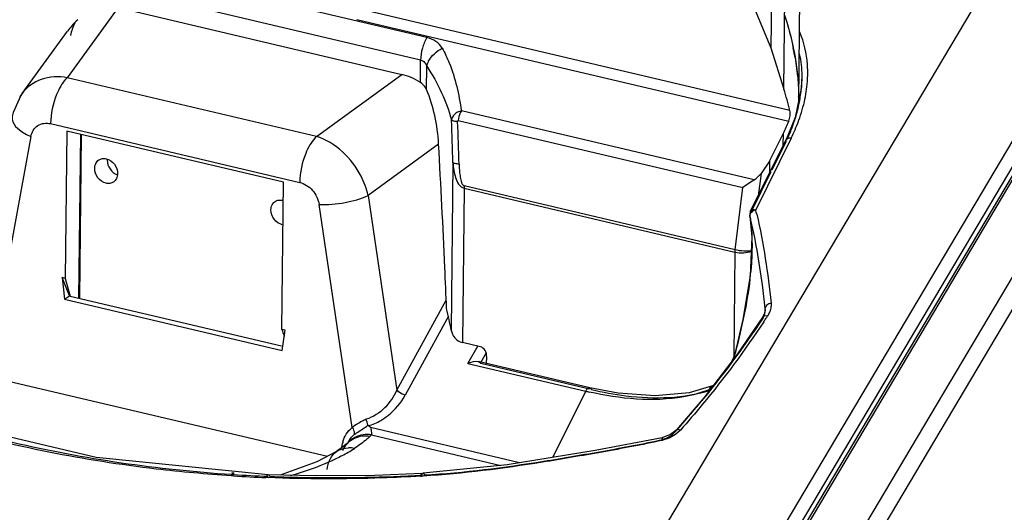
# Model space of a CAD drawing. Header units: inches. Extents: x 0 to 17, y 0 to 11.
# Tile 82 of 104: x 10.517 to 11.014, y 3.559 to 3.808. Entities that reach past the tile are written whole.
import ezdxf

# ---------------------------------------------------------------- set-up
doc = ezdxf.new("R2010")
doc.units = ezdxf.units.IN
doc.header["$LTSCALE"] = 0.935
doc.header["$MEASUREMENT"] = 0
doc.layers.add('1', color=7, linetype='CONTINUOUS')
doc.layers.add('2', color=7, linetype='CONTINUOUS')

msp = doc.modelspace()

# ---------------------------------------------------------------- linework, layer by layer
at = {"layer": '1', "color": 7, "linetype": 'Continuous'}
for p, q in [((10.9120085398, 3.9433074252), (10.9101054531, 3.7664892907)), ((10.9027230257, 3.7726592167), (10.9044207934, 3.930391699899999)), ((10.7223528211, 3.7987306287), (10.5602200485, 3.836995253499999)), ((10.8965675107, 3.831037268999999), (10.8961645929, 3.7936038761)), ((10.7192666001, 3.787354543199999), (10.557133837, 3.8256191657)), ((10.8854374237, 3.8193540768), (10.8961645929, 3.7936038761)), ((10.566521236, 3.8138739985), (10.7096749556, 3.780088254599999)), ((10.9057583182, 3.761821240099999), (10.6922919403, 3.812202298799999)), ((10.6869981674, 3.8078742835), (10.9051973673, 3.7563762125)), ((10.8961645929, 3.7936038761), (10.9027230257, 3.7726592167)), ((10.7191445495, 3.776015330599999), (10.7192666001, 3.787354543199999)), ((10.9083850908, 3.788657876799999), (10.9096751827, 3.779030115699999)), ((10.722293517, 3.7723292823), (10.722421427, 3.7842128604)), ((10.8877280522, 3.7267978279), (10.7398309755, 3.761703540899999)), ((10.738280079, 3.756765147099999), (10.8819742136, 3.7228513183)), ((10.8955478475, 3.7363046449), (10.9024824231, 3.750305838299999)), ((10.9024164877, 3.7441800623), (10.9024824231, 3.750305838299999)), ((10.735594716, 3.7353597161), (10.7346841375, 3.6507616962)), ((10.8955478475, 3.7363046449), (10.8911782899, 3.7300181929)), ((10.8955478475, 3.7363046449), (10.8954819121, 3.730178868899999)), ((10.8877280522, 3.7267978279), (10.8819742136, 3.7228513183)), ((10.8911782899, 3.7300181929), (10.8897681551, 3.7186425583)), ((10.7411759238, 3.7225724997), (10.7403362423, 3.644558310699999)), ((10.7411759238, 3.7225724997), (10.8780079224, 3.6902782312)), ((10.8780771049, 3.6914131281), (10.7412451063, 3.7237073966)), ((10.8780771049, 3.6914131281), (10.8819742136, 3.7228513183)), ((10.8780079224, 3.6902782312), (10.8774406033, 3.6375710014)), ((10.7494384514, 3.6424100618), (10.7403362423, 3.644558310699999)), ((10.7525154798, 3.6339519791), (10.7526408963, 3.637138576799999))]:
    msp.add_line(p, q, dxfattribs=at)
for centre, radius, start, end in [((10.5709616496, 3.7800191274), 0.03725224, 138.4586295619, 143.9561381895), ((10.572232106, 3.778889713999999), 0.0389521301, 132.1732362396, 138.4544766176), ((10.763978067, 3.7637541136), 0.1465386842, 9.7847190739, 11.819264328), ((8.1137806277, 3.659727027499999), 2.6229031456, 1.6524165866, 2.1229845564), ((8.189731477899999, 3.657882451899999), 2.550122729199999, 1.7275024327, 2.2128285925), ((10.5673300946, 3.736676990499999), 0.0063839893, 174.8798929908, 179.3965546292), ((10.5681355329, 3.735333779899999), 0.0063071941, 250.3424729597, 251.3386267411), ((10.7528366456, 3.7224312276), 0.0116615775, 173.7173306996, 179.3058833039), ((10.8896686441, 3.6901369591), 0.0116615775, 173.7173306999, 179.3058833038), ((10.8841046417, 3.695040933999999), 0.0047045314, 297.0188192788, 298.2110442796), ((10.8851237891, 3.6961456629), 0.0053868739, 281.9954367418, 282.9235860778), ((10.6011564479, 3.6279006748), 0.1354713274, 9.7153462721, 14.4336988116)]:
    msp.add_arc(centre, radius, start, end, dxfattribs=at)
for centre, major_axis, ratio, start_param, end_param in [((10.7086593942, 3.750768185), (-0.016636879, 0.0267765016), 0.8168730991, -1.041720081, -0.6872217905), ((10.8316975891, 3.7977850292), (-0.0628517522, 0.1023639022), 0.4517970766, -2.1867701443, -2.0801834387), ((10.8312948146, 3.7603649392), (0.071261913, 0.0474355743), 0.71714938, -0.8929419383, -0.8054092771), ((10.8860847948, 3.7318271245), (0.0056940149, 0.0050969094), 0.6599216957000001, -1.853253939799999, -1.22521963), ((10.7492364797, 3.637909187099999), (-0.0008581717, 0.0045290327), 0.7284668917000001, -1.8773205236, -0.3137528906)]:
    msp.add_ellipse(centre, major_axis=major_axis, ratio=ratio, start_param=start_param, end_param=end_param, dxfattribs=at)
for points, knots in [([(10.903125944, 3.810092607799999), (10.9035554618, 3.808720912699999), (10.9051773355, 3.8033330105), (10.9065530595, 3.7978696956), (10.9074099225, 3.7937689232)], [0, 0, 0, 0, 0.2554549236, 1, 1, 1, 1]), ([(10.9031263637, 3.8100912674), (10.9053118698, 3.8031117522), (10.9087709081, 3.789457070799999), (10.9102014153, 3.775386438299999), (10.9101287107, 3.768649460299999)], [0, 0, 0, 0, 0.520508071, 1, 1, 1, 1]), ([(10.7223528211, 3.7987306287), (10.721357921, 3.7970531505), (10.7198960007, 3.793318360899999), (10.7192882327, 3.789363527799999), (10.7192666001, 3.787354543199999)], [0, 0, 0, 0, 0.4925774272, 1, 1, 1, 1]), ([(10.7301274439, 3.793343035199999), (10.7293614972, 3.7946674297), (10.7270522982, 3.797076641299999), (10.7240012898, 3.798357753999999), (10.7223528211, 3.7987306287)], [0, 0, 0, 0, 0.4751275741, 1, 1, 1, 1]), ([(10.722421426, 3.784212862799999), (10.7225826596, 3.7850885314), (10.7239768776, 3.788953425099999), (10.7273055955, 3.7919006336), (10.7301274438, 3.793343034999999)], [0, 0, 0, 0, 0.2193338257, 1, 1, 1, 1]), ([(10.7301274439, 3.793343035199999), (10.731483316, 3.7909323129), (10.7362611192, 3.780901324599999), (10.7385455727, 3.7699100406), (10.7398309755, 3.761703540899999)], [0, 0, 0, 0, 0.2497971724, 1, 1, 1, 1]), ([(10.7192666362, 3.7873545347), (10.7200034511, 3.7871781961), (10.7213732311, 3.7862913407), (10.7221377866, 3.7849285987), (10.722421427, 3.7842128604)], [0, 0, 0, 0, 0.4959838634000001, 1, 1, 1, 1]), ([(10.7224162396, 3.7842119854), (10.7251744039, 3.7799278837), (10.7301400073, 3.7711594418), (10.7336141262, 3.761673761), (10.7348817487, 3.756892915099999)], [0, 0, 0, 0, 0.5074268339, 1, 1, 1, 1]), ([(10.7222658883, 3.772380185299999), (10.7221086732, 3.772736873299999), (10.7213566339, 3.774162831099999), (10.7201721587, 3.775357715), (10.7191445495, 3.776015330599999)], [0, 0, 0, 0, 0.2421388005, 1, 1, 1, 1]), ([(10.9096751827, 3.779030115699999), (10.9097573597, 3.778152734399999), (10.9100406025, 3.7746999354), (10.9101570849, 3.7712323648), (10.9101290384, 3.7686493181)], [0, 0, 0, 0, 0.2543632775, 1, 1, 1, 1]), ([(10.728340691, 3.7448267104), (10.728066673, 3.749699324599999), (10.7267908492, 3.759084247), (10.7241060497, 3.768209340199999), (10.7222658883, 3.772380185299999)], [0, 0, 0, 0, 0.5170339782, 1, 1, 1, 1]), ([(10.7398310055, 3.7617034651), (10.7391684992, 3.761565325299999), (10.7379320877, 3.7610579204), (10.7358985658, 3.759739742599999), (10.7349040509, 3.758009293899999), (10.7348801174, 3.756892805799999)], [0, 0, 0, 0, 0.2784615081, 0.540497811, 1, 1, 1, 1]), ([(10.7398309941, 3.761703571), (10.7396235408, 3.761352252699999), (10.7388472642, 3.759800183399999), (10.738412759, 3.7580831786), (10.738280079, 3.756765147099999)], [0, 0, 0, 0, 0.2354702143, 1, 1, 1, 1]), ([(10.9051973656, 3.7563762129), (10.9055572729, 3.757276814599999), (10.9059068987, 3.759097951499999), (10.9059660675, 3.7609764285), (10.9057583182, 3.761821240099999)], [0, 0, 0, 0, 0.5271419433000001, 1, 1, 1, 1]), ([(10.7348801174, 3.756892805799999), (10.7350019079, 3.7568054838), (10.7353700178, 3.756676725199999), (10.7363878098, 3.756451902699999), (10.7372886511, 3.7563862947), (10.7379524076, 3.756346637)], [0, 0, 0, 0, 0.1432051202, 0.3645884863, 1, 1, 1, 1]), ([(10.738280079, 3.756765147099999), (10.7381863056, 3.756787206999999), (10.7379325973, 3.7567046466), (10.7379351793, 3.7564559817), (10.7379523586, 3.7563466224)], [0, 0, 0, 0, 0.4653023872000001, 1, 1, 1, 1]), ([(10.7323518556, 3.661668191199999), (10.7320758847, 3.6686103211), (10.7309109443, 3.696337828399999), (10.7295088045, 3.724055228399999), (10.7283406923, 3.7448267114)], [0, 0, 0, 0, 0.2503471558, 1, 1, 1, 1]), ([(10.5546267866, 3.7326238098), (10.5546359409, 3.7334742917), (10.5549707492, 3.735137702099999), (10.556093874, 3.736445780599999), (10.5567496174, 3.736872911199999)], [0, 0, 0, 0, 0.5208024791, 1, 1, 1, 1]), ([(10.5567496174, 3.736872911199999), (10.5572712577, 3.737212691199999), (10.5585172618, 3.737673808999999), (10.5598325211, 3.737588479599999), (10.5604748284, 3.737436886)], [0, 0, 0, 0, 0.4854145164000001, 1, 1, 1, 1]), ([(10.5604748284, 3.737436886), (10.562072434, 3.7370598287), (10.5649965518, 3.7349416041), (10.5662079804, 3.7315760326), (10.5661898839, 3.729894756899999)], [0, 0, 0, 0, 0.4939999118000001, 1, 1, 1, 1]), ([(10.5609464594, 3.7367442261), (10.5609296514, 3.735182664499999), (10.5619875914, 3.7320352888), (10.5645549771, 3.729915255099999), (10.5660138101, 3.729394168)], [0, 0, 0, 0, 0.5020167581, 1, 1, 1, 1]), ([(10.735594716, 3.7353597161), (10.7356812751, 3.734101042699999), (10.7359457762, 3.731601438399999), (10.7367765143, 3.727937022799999), (10.738143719, 3.7246150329), (10.7400581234, 3.722796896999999), (10.7411759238, 3.7225724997)], [0, 0, 0, 0, 0.2588776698, 0.5154653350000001, 0.7660620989, 1, 1, 1, 1]), ([(10.7386952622, 3.734758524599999), (10.7380065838, 3.7347990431), (10.7370793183, 3.734874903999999), (10.73605439, 3.7351202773), (10.7356977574, 3.735264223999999), (10.7355947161, 3.735359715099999)], [0, 0, 0, 0, 0.6499865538, 0.8676366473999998, 1, 1, 1, 1]), ([(10.5603418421, 3.725081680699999), (10.5587442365, 3.725458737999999), (10.5558201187, 3.727576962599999), (10.5546086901, 3.7309425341), (10.5546267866, 3.7326238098)], [0, 0, 0, 0, 0.4939999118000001, 1, 1, 1, 1]), ([(10.7386952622, 3.734758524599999), (10.7387255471, 3.733785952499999), (10.738818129, 3.7318365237), (10.7390987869, 3.728923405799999), (10.7395533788, 3.726494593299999), (10.7401549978, 3.724687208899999), (10.7408088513, 3.723853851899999), (10.7412451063, 3.7237073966)], [0, 0, 0, 0, 0.2507269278, 0.5024173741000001, 0.7551273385, 0.8814235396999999, 1, 1, 1, 1]), ([(10.5640670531, 3.7256456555), (10.5635454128, 3.7253058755), (10.5622994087, 3.724844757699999), (10.5609841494, 3.724930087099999), (10.5603418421, 3.725081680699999)], [0, 0, 0, 0, 0.4854145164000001, 1, 1, 1, 1]), ([(10.5661898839, 3.729894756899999), (10.5661807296, 3.729044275), (10.5658459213, 3.727380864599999), (10.5647227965, 3.7260727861), (10.5640670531, 3.7256456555)], [0, 0, 0, 0, 0.5208024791, 1, 1, 1, 1]), ([(10.6436694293, 3.711608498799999), (10.643678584, 3.7124590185), (10.6440134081, 3.7141224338), (10.6451365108, 3.715430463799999), (10.6457921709, 3.715857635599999)], [0, 0, 0, 0, 0.5208286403, 1, 1, 1, 1]), ([(10.6457921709, 3.715857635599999), (10.6463546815, 3.7162241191), (10.6477199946, 3.7167007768), (10.6491424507, 3.7165407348), (10.6498303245, 3.716338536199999)], [0, 0, 0, 0, 0.4835728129, 1, 1, 1, 1]), ([(10.6493844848, 3.704066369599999), (10.6477868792, 3.7044434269), (10.6448627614, 3.706561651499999), (10.6436513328, 3.7099272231), (10.6436694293, 3.711608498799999)], [0, 0, 0, 0, 0.4939999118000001, 1, 1, 1, 1]), ([(10.8780079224, 3.6902782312), (10.8794498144, 3.689937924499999), (10.8822517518, 3.689783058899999), (10.885081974, 3.6902582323), (10.8862418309, 3.690849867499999)], [0, 0, 0, 0, 0.5322375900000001, 1, 1, 1, 1]), ([(10.8862433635, 3.690876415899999), (10.8850193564, 3.6906161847), (10.8822370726, 3.690665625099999), (10.8795200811, 3.691045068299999), (10.8780771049, 3.6914131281)], [0, 0, 0, 0, 0.4566121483, 1, 1, 1, 1]), ([(10.7346848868, 3.650761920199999), (10.7349267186, 3.649350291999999), (10.7361201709, 3.646474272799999), (10.7388766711, 3.6449027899), (10.7403362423, 3.644558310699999)], [0, 0, 0, 0, 0.4884922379, 1, 1, 1, 1])]:
    msp.add_open_spline(points, degree=3, knots=knots, dxfattribs=at)
at = {"layer": '2', "color": 7, "linetype": 'Continuous'}
for p, q in [((11.1773036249, 4.115707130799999), (10.4976160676, 2.969744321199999)), ((10.5549103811, 2.9652821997), (11.2346091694, 4.1112639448)), ((10.5617100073, 2.9636885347), (11.2417680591, 4.110277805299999)), ((10.5651069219, 2.962886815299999), (11.2447944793, 4.1088496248)), ((11.2423586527, 4.1071566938), (10.5626710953, 2.9611938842)), ((11.270209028, 4.102851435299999), (10.5905214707, 2.956888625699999)), ((10.5974063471, 2.951825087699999), (11.2770939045, 4.097787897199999)), ((10.566521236, 3.8138739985), (10.5407630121, 3.7784296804)), ((10.5179205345, 3.7703994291), (10.5408410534, 3.8019389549)), ((10.6665872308, 3.7487334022), (10.7096749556, 3.780088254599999)), ((10.6665872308, 3.7487334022), (10.5407630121, 3.7784296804)), ((10.9117750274, 3.779442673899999), (10.9115861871, 3.773752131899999)), ((10.9117943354, 3.7794412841), (10.9118002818, 3.777720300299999)), ((10.9115861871, 3.773752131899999), (10.9084374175, 3.7583077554)), ((10.5323490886, 3.755196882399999), (10.6581733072, 3.7255006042)), ((10.9084374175, 3.7583077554), (10.9038943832, 3.7471617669)), ((10.5405551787, 3.7513958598), (10.5397540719, 3.676968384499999)), ((10.6499271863, 3.725582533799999), (10.5405551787, 3.7513958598)), ((10.5223702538, 3.7486682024), (10.5032888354, 3.644346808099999)), ((10.5473957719, 3.749781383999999), (10.5465053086, 3.667052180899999)), ((10.54776727, 3.749693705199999), (10.5468768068, 3.666964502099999)), ((10.8859510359, 3.7109356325), (10.9038937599, 3.747162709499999)), ((10.9064584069, 3.7479054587), (10.8885189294, 3.7116849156)), ((10.8967810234, 3.731799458), (10.9038620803, 3.7460964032)), ((10.9038620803, 3.7460964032), (10.9038914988, 3.7471581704)), ((10.728340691, 3.7448267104), (10.6926887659, 3.7188828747)), ((10.8863506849, 3.710740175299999), (10.8963529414, 3.730935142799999)), ((10.6491260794, 3.6511550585), (10.6499271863, 3.725582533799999)), ((10.6926887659, 3.7188828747), (10.7073067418, 3.6204294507)), ((10.6847095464, 3.601506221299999), (10.6679613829, 3.714306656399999)), ((10.8859226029, 3.709875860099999), (10.8859509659, 3.7109356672)), ((10.8874702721, 3.711239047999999), (10.8885189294, 3.7116849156)), ((10.8876860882, 3.711750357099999), (10.8885189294, 3.7116849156)), ((10.885584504, 3.708620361), (10.88558286, 3.708631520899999)), ((10.8856155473, 3.7084693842), (10.885584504, 3.708620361)), ((10.5397540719, 3.676968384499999), (10.538107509, 3.677356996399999)), ((10.5418569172, 3.6680710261), (10.538107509, 3.677356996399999)), ((10.538107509, 3.677356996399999), (10.5393644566, 3.666521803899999)), ((10.5397540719, 3.676968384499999), (10.5421790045, 3.6680341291)), ((10.5393644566, 3.666521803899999), (10.5418569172, 3.6680710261)), ((10.5393644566, 3.666521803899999), (10.6492894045, 3.640577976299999)), ((10.5422246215, 3.668062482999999), (10.6489119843, 3.6428827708)), ((10.7073067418, 3.6204294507), (10.7321720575, 3.6658883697)), ((10.8933464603, 3.660865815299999), (10.8930037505, 3.6593048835)), ((10.8933634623, 3.6614627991), (10.893342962, 3.6619798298)), ((10.8933439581, 3.660844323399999), (10.8933452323, 3.6608630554)), ((10.8933452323, 3.6608630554), (10.8933634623, 3.6614627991)), ((10.893354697, 3.661300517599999), (10.8933464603, 3.660865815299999)), ((10.733270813, 3.657860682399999), (10.711425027, 3.6179220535)), ((10.8921347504, 3.6575928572), (10.8920410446, 3.656551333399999)), ((10.8930037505, 3.6593048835), (10.8921342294, 3.6575930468)), ((10.892135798, 3.6575944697), (10.8921347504, 3.6575928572)), ((10.8929919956, 3.658067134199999), (10.892135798, 3.6575944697)), ((10.8944607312, 3.657932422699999), (10.8929919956, 3.658067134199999)), ((10.8954630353, 3.6597753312), (10.894460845, 3.6579324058)), ((10.6507726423, 3.6507664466), (10.6491260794, 3.6511550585)), ((10.6492894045, 3.640577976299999), (10.6507726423, 3.6507664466)), ((10.7431058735, 3.6339784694), (10.7483187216, 3.643053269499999)), ((10.7522998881, 3.6392891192), (10.7494371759, 3.634305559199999)), ((10.8782739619, 3.639677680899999), (10.8770610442, 3.6359022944)), ((10.8780553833, 3.6395489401), (10.8780541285, 3.639544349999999)), ((10.8782739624, 3.639677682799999), (10.8780553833, 3.6395489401)), ((10.7431058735, 3.6339784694), (10.8026616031, 3.6199224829)), ((10.8047285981, 3.621628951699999), (10.74838036, 3.634927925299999)), ((10.8045671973, 3.6210486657), (10.7495985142, 3.634022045)), ((10.5081373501, 3.625757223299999), (10.6721386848, 3.587050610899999)), ((10.8047285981, 3.621628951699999), (10.8047064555, 3.6216338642)), ((10.8055324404, 3.6208208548), (10.8047285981, 3.621628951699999)), ((10.8667572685, 3.6226768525), (10.8667630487, 3.6226791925)), ((10.8670516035, 3.622850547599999), (10.8667614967, 3.6226805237)), ((10.8026616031, 3.6199224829), (10.7858477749, 3.5864505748)), ((10.5553093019, 3.586486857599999), (10.4678055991, 3.6070964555)), ((10.6939544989, 3.6015514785), (10.6928196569, 3.6025165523)), ((10.7692584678, 3.5837786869), (10.6939544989, 3.6015514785)), ((10.6944692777, 3.597854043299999), (10.7597830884, 3.582439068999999)), ((10.844743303, 3.596262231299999), (10.8415697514, 3.5951920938)), ((10.841740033, 3.5955473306), (10.8443034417, 3.5967031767)), ((10.8479582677, 3.598061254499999), (10.844743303, 3.596262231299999)), ((10.8464478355, 3.5981271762), (10.848322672, 3.5999460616)), ((10.8504617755, 3.600274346), (10.8479582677, 3.598061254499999)), ((10.8483227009, 3.599946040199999), (10.8484958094, 3.600403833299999)), ((10.6820824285, 3.5934578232), (10.6786347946, 3.5907514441)), ((10.6794449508, 3.591582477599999), (10.679781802, 3.593550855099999)), ((10.6828784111, 3.594183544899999), (10.6820824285, 3.5934578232)), ((10.6832692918, 3.5945622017), (10.6828478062, 3.594156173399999)), ((10.6828478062, 3.594156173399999), (10.6828780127, 3.594184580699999)), ((10.6836808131, 3.594947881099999), (10.6832693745, 3.594562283)), ((10.6422428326, 3.577710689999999), (10.5553093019, 3.586486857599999)), ((10.6786347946, 3.5907514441), (10.6769884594, 3.5896337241)), ((10.6769884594, 3.5896337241), (10.6770383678, 3.5896660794)), ((10.6247671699, 3.5771063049), (10.6235260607, 3.5771849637)), ((10.6235834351, 3.577910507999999), (10.6248230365, 3.5778286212)), ((10.6250535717, 3.577922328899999), (10.6238309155, 3.578047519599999)), ((10.6239079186, 3.5788182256), (10.6251300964, 3.578693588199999)), ((10.6422242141, 3.5762495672), (10.6411381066, 3.5762753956)), ((10.642218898, 3.57623278), (10.6411382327, 3.576275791)), ((10.7195621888, 3.5781516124), (10.7191765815, 3.576971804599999)), ((10.7191766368, 3.576971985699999), (10.7197222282, 3.5770031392)), ((10.7199131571, 3.578408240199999), (10.7195621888, 3.5781516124)), ((10.7205729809, 3.5770119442), (10.7197152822, 3.576961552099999)), ((10.7197183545, 3.5770029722), (10.7201005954, 3.578178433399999)), ((10.7205858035, 3.5770894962), (10.7197222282, 3.5770031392)), ((10.7199104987, 3.578407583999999), (10.7204527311, 3.5784387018)), ((10.7200964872, 3.578361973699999), (10.7199143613, 3.578408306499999)), ((10.7201005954, 3.578178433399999), (10.7204509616, 3.5784379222)), ((10.7204515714, 3.578437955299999), (10.7206343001, 3.5783926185)), ((10.7206343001, 3.5783926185), (10.7211800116, 3.5775892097))]:
    msp.add_line(p, q, dxfattribs=at)
for points in [[(10.5179638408, 3.770432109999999), (10.5172714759, 3.7694355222), (10.5134648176, 3.7608606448), (10.5129941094, 3.7587303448)], [(10.8855852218, 3.7086199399), (10.8865102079, 3.697744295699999), (10.8857029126, 3.6781750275), (10.8820677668, 3.656211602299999), (10.8780639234, 3.639546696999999)], [(10.892135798, 3.6575944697), (10.8793061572, 3.6388741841), (10.8623923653, 3.6167582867), (10.8484963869, 3.600404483)], [(10.8780541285, 3.639544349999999), (10.8772701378, 3.6370227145), (10.8764990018, 3.6352036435)], [(10.7431058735, 3.6339784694), (10.743304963, 3.634067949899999), (10.7435125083, 3.634156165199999), (10.7437290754, 3.634242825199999)], [(10.7494371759, 3.634305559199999), (10.7494945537, 3.6342161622), (10.7495482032, 3.634121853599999), (10.7495985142, 3.634022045)], [(10.8667572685, 3.6226768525), (10.8548711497, 3.619191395), (10.8377287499, 3.617551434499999), (10.8190154, 3.6188974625), (10.8047032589, 3.6216251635)], [(10.6926281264, 3.602840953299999), (10.6926670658, 3.602714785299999), (10.6927303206, 3.602604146), (10.6928152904, 3.602512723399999)], [(10.8411801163, 3.5964202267), (10.8073549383, 3.5899145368), (10.762926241, 3.582758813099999), (10.7204509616, 3.5784379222)], [(10.8484960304, 3.600404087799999), (10.8481592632, 3.600045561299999), (10.8454320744, 3.598018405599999), (10.8419937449, 3.5966213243), (10.8411786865, 3.596419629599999)], [(10.6770359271, 3.5896666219), (10.6667658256, 3.5841805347), (10.6482281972, 3.577571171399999)], [(10.7199134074, 3.578407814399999), (10.6960375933, 3.5773940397), (10.6660444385, 3.5771191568), (10.6422444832, 3.577714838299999)]]:
    msp.add_lwpolyline(points, dxfattribs=at)
for centre, radius, start, end in [((10.8481897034, 3.7784718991), 0.0636158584, 354.5211245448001, 358.0823633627), ((10.8503029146, 3.7783864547), 0.0615009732, 358.0960419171, 359.3793460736), ((10.853525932, 3.780808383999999), 0.0612585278, 357.091027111, 358.7048773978), ((10.5338512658, 3.7588177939), 0.0196958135, 143.9823749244, 147.0633228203), ((10.8448855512, 3.778788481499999), 0.0669351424, 351.2253149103, 354.5214157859), ((10.5339970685, 3.758725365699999), 0.019868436, 147.0682315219, 150.3281198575), ((10.8408700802, 3.7794308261), 0.0710019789, 348.0087136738, 350.2485667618), ((10.8426403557, 3.7791199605), 0.0692046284, 350.2539774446, 351.2376537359), ((10.83616163, 3.7804871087), 0.0758271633, 342.1279841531, 347.9671610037), ((10.8295755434, 3.7825904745), 0.0827411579, 338.8917984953, 341.7808221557), ((10.8324773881, 3.7816107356), 0.0796784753, 341.7976143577, 342.1720340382), ((10.8213115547, 3.7894844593), 0.094745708, 336.7601933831, 339.6190091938), ((10.8261402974, 3.7876497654), 0.089580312, 339.6434257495, 339.9105300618), ((10.8225451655, 3.7853364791), 0.0902887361, 334.8854599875, 338.8728240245), ((10.8123358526, 3.793330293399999), 0.1045106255, 334.2374064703, 336.7644955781), ((10.8894800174, 3.709190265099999), 0.0039370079, 153.6804416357, 188.1590231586), ((10.6221326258, 3.648021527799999), 0.2738806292, 12.9404931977, 13.4408511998), ((10.7123154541, 3.697188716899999), 0.1744825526, 353.2170864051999, 354.1936897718), ((10.775701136, 3.6694746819), 0.1178810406, 354.7426132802, 355.8093708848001), ((10.884558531, 3.661458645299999), 0.0088067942, 351.0904727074, 356.0052167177), ((10.775308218, 3.669504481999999), 0.1182750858, 355.8088826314, 356.0214147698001), ((10.7751548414, 3.669515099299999), 0.1184288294, 356.021439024, 356.3508853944), ((10.4912990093, 3.920465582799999), 0.4811083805, 326.5171672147, 326.739845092), ((10.4924387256, 3.919717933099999), 0.4797453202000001, 326.7398580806, 326.9290367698), ((10.8848208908, 3.6644581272), 0.0116268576, 336.249367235, 338.1162886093), ((10.8981313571, 3.739599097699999), 0.2642460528, 199.5544998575, 199.7561272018), ((11.0633196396, 3.799132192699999), 0.439834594, 199.781198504, 200.1246439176), ((10.8605427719, 3.631564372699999), 0.0117894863, 292.249533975, 295.3314014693), ((10.8443967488, 3.7967412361), 0.1816774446, 256.7193439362, 257.2946203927), ((10.8074922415, 3.6174962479), 0.0054057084, 148.8884007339, 153.3314656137), ((10.6763010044, 3.5992717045), 0.0167127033, 12.3313538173, 22.9229485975), ((10.6631425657, 3.6297189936), 0.0446849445, 313.3440700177, 313.8117294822), ((10.6638646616, 3.628967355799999), 0.0436426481, 313.8107765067, 314.5277627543), ((10.836743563, 3.610414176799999), 0.0156570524, 298.8711668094, 308.3016774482), ((10.6957757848, 3.589866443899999), 0.0164128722, 164.2641767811, 167.027519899), ((10.6908130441, 3.585765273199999), 0.011569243, 136.6581412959, 138.7495297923), ((10.6906548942, 3.585915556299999), 0.0113510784, 133.4525311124, 136.6619297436), ((10.6942056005, 3.5883598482), 0.0129330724, 147.3672613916, 154.5958598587), ((10.6829917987, 3.579021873), 0.0123047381, 76.79402282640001, 91.180224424), ((10.6904679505, 3.5861129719), 0.0110791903, 130.5840690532, 133.2384221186), ((10.69047733, 3.5860998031), 0.0110952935, 128.6438357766, 130.5766129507), ((10.6429041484, 3.6577043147), 0.0793070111, 301.9637928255, 302.7462431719), ((10.6459834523, 3.6519573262), 0.0728101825, 303.1549189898, 303.4147621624), ((10.8359852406, 3.6173640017), 0.0228643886, 282.783401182, 284.1372153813), ((10.6373691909, 3.666797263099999), 0.0899515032, 297.5102154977, 301.8887000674), ((10.6713123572, 4.321734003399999), 0.7460810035, 266.4232091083, 267.6818307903), ((10.673007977, 4.317096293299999), 0.7408363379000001, 266.2707769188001, 267.6139215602)]:
    msp.add_arc(centre, radius, start, end, dxfattribs=at)
msp.add_ellipse((10.8310231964, 3.7352184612), major_axis=(0.0726871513, 0.0483842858), ratio=0.7171493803, start_param=-0.2935360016, end_param=-0.2581175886, dxfattribs=at)
for points, knots in [([(11.3903921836, 3.845486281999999), (11.3074442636, 3.749752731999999), (11.147734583, 3.5391029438), (11.011111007, 3.313078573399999), (10.9454908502, 3.1928208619)], [0, 0, 0, 0, 0.4804181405, 1, 1, 1, 1]), ([(10.9147688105, 3.7794238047), (10.9148118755, 3.7813320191), (10.914631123, 3.78882463), (10.912959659, 3.7963210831), (10.9107657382, 3.801459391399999)], [0, 0, 0, 0, 0.2546365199, 1, 1, 1, 1]), ([(10.5407630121, 3.7784296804), (10.5364478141, 3.779190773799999), (10.5276325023, 3.778908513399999), (10.5203149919, 3.773675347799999), (10.5179503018, 3.770440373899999)], [0, 0, 0, 0, 0.5223335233, 1, 1, 1, 1]), ([(10.5375009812, 3.774135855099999), (10.5377567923, 3.774566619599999), (10.538715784, 3.776088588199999), (10.5398306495, 3.777525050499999), (10.5407629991, 3.7784296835)], [0, 0, 0, 0, 0.2783178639, 1, 1, 1, 1]), ([(10.5375009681, 3.774135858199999), (10.5366864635, 3.772764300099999), (10.533787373, 3.7668407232), (10.5324258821, 3.7601836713), (10.5323494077, 3.755197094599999)], [0, 0, 0, 0, 0.2423419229, 1, 1, 1, 1]), ([(10.5129870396, 3.758691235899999), (10.5128343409, 3.757824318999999), (10.5132353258, 3.755063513), (10.5168657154, 3.7514587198), (10.5203318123, 3.749546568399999), (10.5223705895, 3.748668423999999)], [0, 0, 0, 0, 0.1815000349, 0.5422915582, 1, 1, 1, 1]), ([(10.5223702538, 3.7486682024), (10.522769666, 3.7508187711), (10.5252286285, 3.755195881), (10.5302176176, 3.7556848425), (10.5323490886, 3.755196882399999)], [0, 0, 0, 0, 0.5000836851, 1, 1, 1, 1]), ([(10.6665872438, 3.7487333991), (10.6663023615, 3.748456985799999), (10.6650694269, 3.7471423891), (10.6640418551, 3.7456463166), (10.6633252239, 3.7444395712)], [0, 0, 0, 0, 0.2204695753, 1, 1, 1, 1]), ([(10.6926887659, 3.7188828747), (10.6919556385, 3.7222688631), (10.6872658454, 3.734966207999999), (10.6762224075, 3.745821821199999), (10.6665872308, 3.7487334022)], [0, 0, 0, 0, 0.2560580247, 1, 1, 1, 1]), ([(10.9038946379, 3.7471622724), (10.9041827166, 3.7477337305), (10.9053070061, 3.748046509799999), (10.9061869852, 3.7479499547), (10.906458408, 3.747905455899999)], [0, 0, 0, 0, 0.6994062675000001, 1, 1, 1, 1]), ([(10.6633252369, 3.7444395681), (10.6625107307, 3.7430680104), (10.6596116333, 3.737144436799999), (10.6582501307, 3.730487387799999), (10.658173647, 3.725500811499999)], [0, 0, 0, 0, 0.2423419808, 1, 1, 1, 1]), ([(10.6581733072, 3.7255006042), (10.6606329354, 3.724913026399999), (10.6652655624, 3.721873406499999), (10.6675586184, 3.7169152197), (10.6679613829, 3.714306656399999)], [0, 0, 0, 0, 0.4892966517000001, 1, 1, 1, 1]), ([(10.6679617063, 3.714306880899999), (10.6723370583, 3.7141142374), (10.6807853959, 3.7149047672), (10.6890506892, 3.7170936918), (10.6926887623, 3.7188828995)], [0, 0, 0, 0, 0.5192886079, 1, 1, 1, 1]), ([(10.8856155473, 3.7084693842), (10.8855854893, 3.7087084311), (10.8856999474, 3.7098851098), (10.8866746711, 3.7107995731), (10.8874702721, 3.711239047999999)], [0, 0, 0, 0, 0.2095328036, 1, 1, 1, 1]), ([(10.8859519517, 3.7109376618), (10.8861539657, 3.7113453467), (10.8868452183, 3.711698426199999), (10.8874868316, 3.7117471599), (10.8876860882, 3.711750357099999)], [0, 0, 0, 0, 0.6954142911, 1, 1, 1, 1]), ([(10.8856155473, 3.7084693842), (10.8859247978, 3.7062882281), (10.8869628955, 3.696680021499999), (10.8866561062, 3.686954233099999), (10.8859028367, 3.679537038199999)], [0, 0, 0, 0, 0.2280904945, 1, 1, 1, 1]), ([(10.8933430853, 3.6619798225), (10.8929077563, 3.665915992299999), (10.8910282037, 3.6815150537), (10.888364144, 3.697041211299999), (10.8856155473, 3.7084693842)], [0, 0, 0, 0, 0.2520117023, 1, 1, 1, 1]), ([(10.8962876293, 3.664452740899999), (10.895917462, 3.6643658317), (10.8946889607, 3.6639670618), (10.8934770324, 3.662906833), (10.8933430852, 3.661979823)], [0, 0, 0, 0, 0.2887398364, 1, 1, 1, 1]), ([(10.8486326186, 3.6002915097), (10.8525611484, 3.604675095), (10.8680403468, 3.622622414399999), (10.8822131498, 3.6416961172), (10.8920410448, 3.656551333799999)], [0, 0, 0, 0, 0.248387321, 1, 1, 1, 1]), ([(10.8925680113, 3.6550442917), (10.8830139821, 3.6406002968), (10.8692656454, 3.622038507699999), (10.8542690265, 3.6045460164), (10.8504653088, 3.600272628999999)], [0, 0, 0, 0, 0.7516797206, 1, 1, 1, 1]), ([(10.8047043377, 3.6216249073), (10.8041857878, 3.621748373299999), (10.8034062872, 3.621111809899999), (10.8029899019, 3.620497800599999), (10.8028640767, 3.6202894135)], [0, 0, 0, 0, 0.6864955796, 1, 1, 1, 1]), ([(10.8650067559, 3.620652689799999), (10.8608714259, 3.619050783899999), (10.8410427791, 3.6138260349), (10.8199818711, 3.6160083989), (10.8044390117, 3.619512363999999)], [0, 0, 0, 0, 0.2177348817, 1, 1, 1, 1]), ([(10.805532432, 3.620820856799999), (10.8112806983, 3.6194446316), (10.8311681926, 3.615753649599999), (10.8523445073, 3.616163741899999), (10.866009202, 3.6206384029)], [0, 0, 0, 0, 0.291320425, 1, 1, 1, 1]), ([(10.6991946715, 3.6051712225), (10.7005246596, 3.605930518), (10.7054066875, 3.6093351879), (10.7092708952, 3.614085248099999), (10.711425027, 3.6179220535)], [0, 0, 0, 0, 0.2581871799, 1, 1, 1, 1]), ([(10.7114250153, 3.6179220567), (10.7102104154, 3.6182577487), (10.7087290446, 3.619052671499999), (10.7075380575, 3.620155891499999), (10.7073067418, 3.6204294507)], [0, 0, 0, 0, 0.778638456, 1, 1, 1, 1]), ([(10.6916938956, 3.605781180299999), (10.6910486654, 3.605440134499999), (10.6886637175, 3.6041298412), (10.6861996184, 3.6028559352), (10.6847062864, 3.601528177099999)], [0, 0, 0, 0, 0.267522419, 1, 1, 1, 1]), ([(10.6235260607, 3.5771849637), (10.610908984, 3.5779952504), (10.5618260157, 3.582411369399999), (10.5131619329, 3.591929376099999), (10.4779739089, 3.6021246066)], [0, 0, 0, 0, 0.2565646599, 1, 1, 1, 1]), ([(10.4783268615, 3.6033110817), (10.4898283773, 3.599924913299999), (10.5374396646, 3.587422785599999), (10.5864463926, 3.5803952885), (10.6235834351, 3.577910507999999)], [0, 0, 0, 0, 0.2436434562, 1, 1, 1, 1]), ([(10.6847062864, 3.601528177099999), (10.6852758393, 3.6007312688), (10.6857835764, 3.599504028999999), (10.6857331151, 3.598245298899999), (10.6856655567, 3.597993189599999)], [0, 0, 0, 0, 0.7896011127, 1, 1, 1, 1]), ([(10.6856655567, 3.597993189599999), (10.6861725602, 3.5984093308), (10.6885251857, 3.599985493), (10.6909917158, 3.601412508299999), (10.6926288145, 3.602840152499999)], [0, 0, 0, 0, 0.2319305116, 1, 1, 1, 1]), ([(10.6939544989, 3.6015514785), (10.6940441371, 3.6011759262), (10.6942801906, 3.5999622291), (10.6946067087, 3.5987028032), (10.6944692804, 3.597854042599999)], [0, 0, 0, 0, 0.3098937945, 1, 1, 1, 1]), ([(10.8484963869, 3.600404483), (10.84857853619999, 3.600496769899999), (10.8492139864, 3.600848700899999), (10.8499616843, 3.600522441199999), (10.8504732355, 3.6002843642)], [0, 0, 0, 0, 0.1796373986, 1, 1, 1, 1]), ([(10.6835485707, 3.5947657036), (10.6842686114, 3.595341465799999), (10.6873323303, 3.5972476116), (10.6911903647, 3.5976589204), (10.6938133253, 3.5972220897)], [0, 0, 0, 0, 0.257449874, 1, 1, 1, 1]), ([(10.6944692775, 3.597854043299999), (10.6916846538, 3.598300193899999), (10.6875679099, 3.5977714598), (10.6844104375, 3.5955999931), (10.6836808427, 3.594947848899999)], [0, 0, 0, 0, 0.742393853, 1, 1, 1, 1]), ([(10.6938143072, 3.5972219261), (10.6932514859, 3.596690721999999), (10.6908126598, 3.594505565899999), (10.6881661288, 3.592558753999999), (10.6860797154, 3.591182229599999)], [0, 0, 0, 0, 0.2364181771, 1, 1, 1, 1]), ([(10.841178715, 3.596419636), (10.8410364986, 3.596387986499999), (10.8410441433, 3.595741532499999), (10.8410389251, 3.5953809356), (10.8410669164, 3.595070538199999)], [0, 0, 0, 0, 0.3185629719, 1, 1, 1, 1]), ([(10.84173974, 3.5955472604), (10.8416915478, 3.5956703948), (10.8415534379, 3.5959408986), (10.8413921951, 3.5964623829), (10.841180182, 3.596419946)], [0, 0, 0, 0, 0.3794807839, 1, 1, 1, 1]), ([(10.841048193, 3.5950256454), (10.8310534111, 3.592826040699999), (10.8109487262, 3.5891350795), (10.7709340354, 3.5821793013), (10.7407320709, 3.578217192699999), (10.7205729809, 3.5770119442)], [0, 0, 0, 0, 0.2518998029, 0.5029159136, 1, 1, 1, 1]), ([(10.721182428, 3.5775831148), (10.7413228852, 3.578745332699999), (10.7715465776, 3.582689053), (10.811586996, 3.589644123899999), (10.8317387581, 3.5933389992), (10.8417421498, 3.595541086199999)], [0, 0, 0, 0, 0.4962500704, 0.7480395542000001, 1, 1, 1, 1]), ([(10.6789183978, 3.587016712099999), (10.6770640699, 3.5860478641), (10.6688427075, 3.5820760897), (10.6601786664, 3.579065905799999), (10.6534142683, 3.5771378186)], [0, 0, 0, 0, 0.2292545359, 1, 1, 1, 1]), ([(10.6422443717, 3.577712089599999), (10.6421358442, 3.577716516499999), (10.6415188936, 3.5774538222), (10.6412962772, 3.5767698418), (10.6411387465, 3.576275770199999)], [0, 0, 0, 0, 0.173180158, 1, 1, 1, 1]), ([(10.7191766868, 3.576972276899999), (10.7127130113, 3.576603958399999), (10.6870794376, 3.5754421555), (10.6613893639, 3.5754833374), (10.642218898, 3.57623278)], [0, 0, 0, 0, 0.2523127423, 1, 1, 1, 1]), ([(10.6430524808, 3.576865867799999), (10.6493964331, 3.5766088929), (10.6750250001, 3.5758918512), (10.7006869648, 3.576437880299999), (10.7199448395, 3.577519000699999)], [0, 0, 0, 0, 0.2476525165, 1, 1, 1, 1])]:
    msp.add_open_spline(points, degree=3, knots=knots, dxfattribs=at)
for points in [[(10.5445467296, 3.806151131), (10.5435744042, 3.8041303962), (10.5428141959, 3.8019884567), (10.5423337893, 3.799798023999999)], [(10.9105318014, 3.7904191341), (10.9113201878, 3.786821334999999), (10.9117291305, 3.7831245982), (10.911794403, 3.779442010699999)], [(10.9133676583, 3.767544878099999), (10.9140745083, 3.770885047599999), (10.9145323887, 3.774289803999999), (10.9147055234, 3.777699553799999)], [(10.9102703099, 3.756880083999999), (10.9115418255, 3.760356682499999), (10.9126012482, 3.7639232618), (10.9133676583, 3.767544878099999)], [(10.88558359, 3.7086316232), (10.8855259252, 3.709057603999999), (10.8856793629, 3.709521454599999), (10.8859226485, 3.7098758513)], [(10.8890575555, 3.709354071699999), (10.8924527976, 3.6945791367), (10.8946441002, 3.6795226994), (10.8962811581, 3.664451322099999)], [(10.8855767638, 3.676580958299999), (10.884097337, 3.664128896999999), (10.881373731, 3.651828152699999), (10.8782739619, 3.639677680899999)], [(10.8962877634, 3.6644527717), (10.8964454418, 3.6630009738), (10.8961541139, 3.6614796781), (10.8956099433, 3.660124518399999)], [(10.8920388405, 3.6565521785), (10.8926208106, 3.657657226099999), (10.8930664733, 3.6588607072), (10.8932590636, 3.660094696)], [(10.7437290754, 3.634242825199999), (10.745187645, 3.634808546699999), (10.7468615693, 3.6352933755), (10.7483760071, 3.634901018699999)], [(10.7483760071, 3.634901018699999), (10.7487686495, 3.6347992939), (10.7492082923, 3.6346402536), (10.7494370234, 3.634305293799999)], [(10.8650067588, 3.620652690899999), (10.8652550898, 3.6215094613), (10.8659308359, 3.622341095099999), (10.8667572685, 3.6226768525)], [(10.7012384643, 3.6116196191), (10.7037448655, 3.6141559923), (10.7058129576, 3.6171915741), (10.7073067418, 3.6204294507)], [(10.7012384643, 3.6116196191), (10.6986026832, 3.608981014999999), (10.6952897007, 3.606771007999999), (10.6916938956, 3.605781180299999)], [(10.6816783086, 3.5981904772), (10.6824749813, 3.5994584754), (10.6835043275, 3.6006174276), (10.6847095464, 3.601506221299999)], [(10.6928152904, 3.602512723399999), (10.6950448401, 3.6030925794), (10.6971992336, 3.604019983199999), (10.6991946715, 3.6051712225)], [(10.6799780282, 3.5943176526), (10.6803605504, 3.595674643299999), (10.6809282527, 3.596996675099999), (10.6816783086, 3.5981904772)], [(10.6833140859, 3.595334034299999), (10.6839531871, 3.5963298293), (10.684747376, 3.5972468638), (10.6856655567, 3.597993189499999)], [(10.6770383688, 3.589666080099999), (10.6787020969, 3.590737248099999), (10.6807600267, 3.5912838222), (10.6827383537, 3.591324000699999)], [(10.6800327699, 3.590028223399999), (10.680534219, 3.591248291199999), (10.6812450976, 3.5924017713), (10.6821148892, 3.593393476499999)], [(10.6720762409, 3.580272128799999), (10.672248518, 3.5837919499), (10.6740375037, 3.5877074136), (10.6769884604, 3.5896337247)], [(10.6430524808, 3.576865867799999), (10.6429087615, 3.577224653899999), (10.6426443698, 3.577682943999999), (10.6422589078, 3.5777112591)]]:
    msp.add_open_spline(points, degree=3, dxfattribs=at)

doc.saveas('drawing.dxf')
